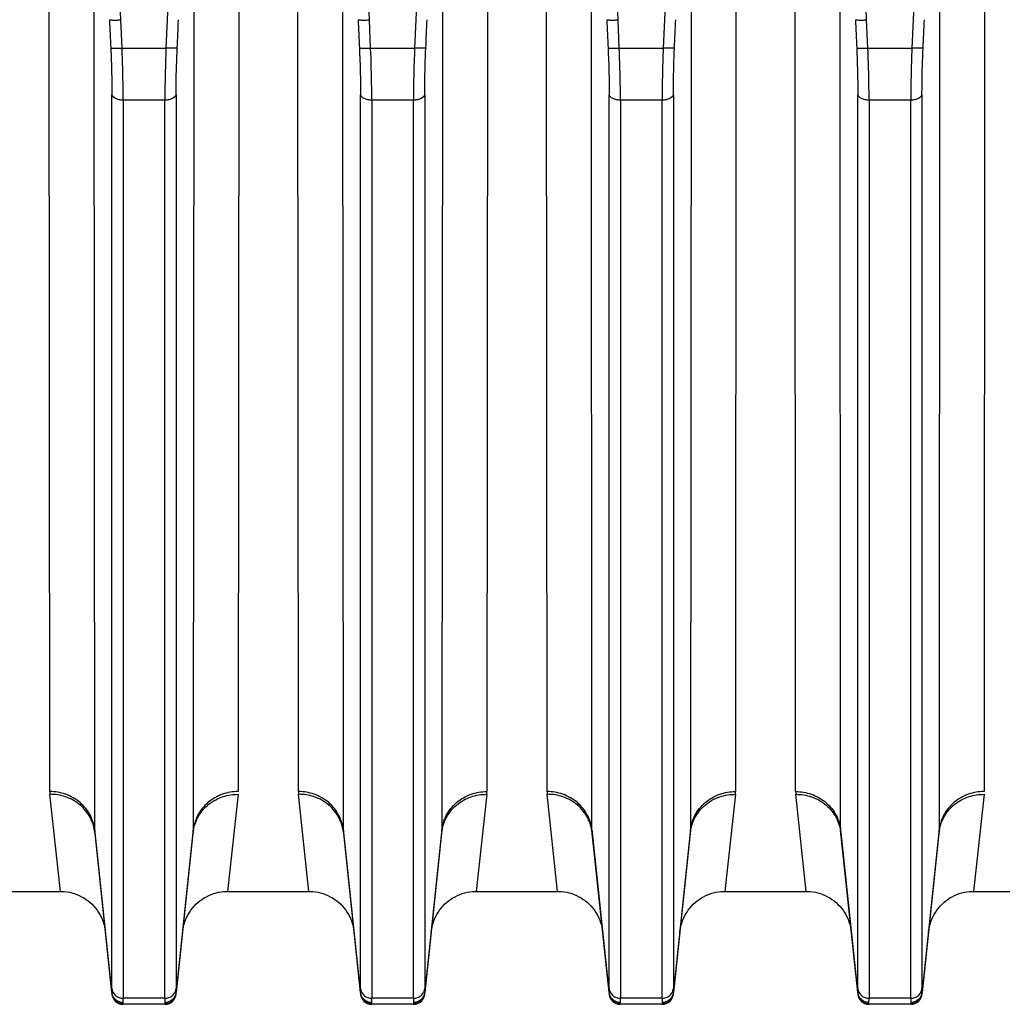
# Model space of a CAD drawing. Extents: x -1622 to 1181, y 8 to 1633.
# Tile 67 of 80: x 697 to 784, y 650 to 737. Entities that reach past the tile are written whole.
import ezdxf

# ---------------------------------------------------------------- set-up
doc = ezdxf.new("R2010")
doc.units = 0
doc.header["$LTSCALE"] = 65.395
doc.layers.get('0').update_dxf_attribs({"linetype": 'CONTINUOUS'})

msp = doc.modelspace()

# ---------------------------------------------------------------- linework, layer by layer
at = {"color": 9, "linetype": 'CONTINUOUS'}
for p, q in [((705.782, 737.405), (702.797, 805.498)), ((712.88, 805.498), (709.894, 737.405)), ((727.782, 737.405), (724.797, 805.498)), ((734.88, 805.498), (731.894, 737.405)), ((749.782, 737.405), (746.797, 805.498)), ((756.88, 805.498), (753.894, 737.405)), ((771.782, 737.405), (768.797, 805.498)), ((778.88, 805.498), (775.894, 737.405)), ((703.479, 665.678), (703.434, 744.208)), ((712.243, 744.208), (712.198, 665.678)), ((725.479, 665.678), (725.434, 744.208)), ((734.243, 744.208), (734.198, 665.678)), ((747.479, 665.678), (747.434, 744.208)), ((756.243, 744.208), (756.198, 665.678)), ((769.479, 665.678), (769.434, 744.208)), ((778.243, 744.208), (778.198, 665.678)), ((705.893, 734.903), (705.782, 737.405)), ((709.894, 737.405), (709.783, 734.903)), ((727.893, 734.903), (727.782, 737.405)), ((731.894, 737.405), (731.783, 734.903)), ((749.893, 734.903), (749.782, 737.405)), ((753.894, 737.405), (753.783, 734.903)), ((771.893, 734.903), (771.782, 737.405)), ((775.894, 737.405), (775.783, 734.903)), ((705.893, 734.903), (709.783, 734.903)), ((727.893, 734.903), (731.783, 734.903)), ((749.893, 734.903), (753.783, 734.903)), ((771.893, 734.903), (775.783, 734.903)), ((704.999, 651.647), (704.999, 730.783)), ((710.678, 730.784), (710.678, 651.647)), ((726.999, 651.647), (726.999, 730.783)), ((732.678, 730.784), (732.678, 651.647)), ((748.999, 651.647), (748.999, 730.783)), ((754.678, 730.784), (754.678, 651.647)), ((770.999, 651.647), (770.999, 730.783)), ((776.678, 730.784), (776.678, 651.647)), ((709.683, 730.306), (705.994, 730.306)), ((705.994, 730.306), (705.994, 650.795)), ((709.683, 650.795), (709.683, 730.306)), ((731.683, 730.306), (727.994, 730.306)), ((727.994, 730.306), (727.994, 650.795)), ((731.683, 650.795), (731.683, 730.306)), ((753.683, 730.306), (749.994, 730.306)), ((749.994, 730.306), (749.994, 650.795)), ((753.683, 650.795), (753.683, 730.306)), ((775.683, 730.306), (771.994, 730.306)), ((771.994, 730.306), (771.994, 650.795)), ((775.683, 650.795), (775.683, 730.306)), ((704.989, 651.309), (703.479, 665.678)), ((712.198, 665.678), (710.688, 651.309)), ((726.989, 651.309), (725.479, 665.678)), ((734.198, 665.678), (732.688, 651.309)), ((748.989, 651.309), (747.479, 665.678)), ((756.198, 665.678), (754.688, 651.309)), ((770.989, 651.309), (769.479, 665.678)), ((778.198, 665.678), (776.688, 651.309)), ((705.989, 650.259), (705.983, 650.318)), ((709.683, 650.795), (705.994, 650.795)), ((709.694, 650.318), (709.688, 650.259)), ((727.989, 650.259), (727.983, 650.318)), ((731.683, 650.795), (727.994, 650.795)), ((731.694, 650.318), (731.688, 650.259)), ((749.989, 650.259), (749.983, 650.318)), ((753.683, 650.795), (749.994, 650.795)), ((753.694, 650.318), (753.688, 650.259)), ((771.989, 650.259), (771.983, 650.318)), ((775.683, 650.795), (771.994, 650.795)), ((775.694, 650.318), (775.688, 650.259))]:
    msp.add_line(p, q, dxfattribs=at)
at = {"color": 2, "linetype": 'CONTINUOUS'}
for p, q in [((699.499, 669.094), (699.454, 745.993)), ((716.223, 745.993), (716.178, 669.094)), ((721.499, 669.094), (721.454, 745.993)), ((738.223, 745.993), (738.178, 669.094)), ((743.499, 669.094), (743.454, 745.993)), ((760.223, 745.993), (760.178, 669.094)), ((765.499, 669.094), (765.454, 745.993)), ((782.223, 745.993), (782.178, 669.094)), ((700.436, 660.259), (699.512, 668.849)), ((716.165, 668.849), (715.241, 660.259)), ((722.436, 660.259), (721.512, 668.849)), ((738.165, 668.849), (737.241, 660.259)), ((744.436, 660.259), (743.512, 668.849)), ((760.165, 668.849), (759.241, 660.259)), ((766.436, 660.259), (765.512, 668.849)), ((782.165, 668.849), (781.241, 660.259))]:
    msp.add_line(p, q, dxfattribs=at)
at = {"color": 6, "linetype": 'CONTINUOUS'}
for p, q in [((703.49, 665.469), (704.994, 651.154)), ((710.683, 651.154), (712.187, 665.469)), ((725.49, 665.469), (726.994, 651.154)), ((732.683, 651.154), (734.187, 665.469)), ((747.49, 665.469), (748.994, 651.154)), ((754.683, 651.154), (756.187, 665.469)), ((769.49, 665.469), (770.994, 651.154)), ((776.683, 651.154), (778.187, 665.469)), ((693.241, 660.259), (700.436, 660.259)), ((715.241, 660.259), (722.436, 660.259)), ((737.241, 660.259), (744.436, 660.259)), ((759.241, 660.259), (766.436, 660.259)), ((781.241, 660.259), (788.436, 660.259)), ((709.688, 650.259), (705.989, 650.259)), ((731.688, 650.259), (727.989, 650.259)), ((753.688, 650.259), (749.989, 650.259)), ((775.688, 650.259), (771.989, 650.259))]:
    msp.add_line(p, q, dxfattribs=at)
for points in [[(700.436, 660.259), (700.559, 660.257), (700.788, 660.243), (701.016, 660.216), (701.243, 660.177), (701.466, 660.124), (701.686, 660.058), (701.902, 659.98), (702.113, 659.89), (702.319, 659.788), (702.518, 659.674), (702.711, 659.549), (702.896, 659.413), (703.073, 659.267), (703.241, 659.11), (703.4, 658.945), (703.549, 658.77), (703.688, 658.588), (703.816, 658.397), (703.933, 658.2), (704.039, 657.996), (704.133, 657.786), (704.214, 657.572), (704.283, 657.353), (704.34, 657.13), (704.383, 656.904), (704.414, 656.677)], [(711.263, 656.677), (711.293, 656.904), (711.337, 657.13), (711.393, 657.353), (711.463, 657.572), (711.544, 657.786), (711.638, 657.996), (711.743, 658.2), (711.861, 658.397), (711.989, 658.588), (712.128, 658.77), (712.277, 658.945), (712.436, 659.11), (712.604, 659.267), (712.781, 659.413), (712.966, 659.549), (713.159, 659.674), (713.358, 659.788), (713.564, 659.89), (713.775, 659.98), (713.991, 660.058), (714.211, 660.124), (714.434, 660.177), (714.66, 660.216), (714.888, 660.243), (715.118, 660.257), (715.241, 660.259)], [(722.436, 660.259), (722.559, 660.257), (722.788, 660.243), (723.016, 660.216), (723.243, 660.177), (723.466, 660.124), (723.686, 660.058), (723.902, 659.98), (724.113, 659.89), (724.319, 659.788), (724.518, 659.674), (724.711, 659.549), (724.896, 659.413), (725.073, 659.267), (725.241, 659.11), (725.4, 658.945), (725.549, 658.77), (725.688, 658.588), (725.816, 658.397), (725.933, 658.2), (726.039, 657.996), (726.133, 657.786), (726.214, 657.572), (726.283, 657.353), (726.34, 657.13), (726.383, 656.904), (726.414, 656.677)], [(733.263, 656.677), (733.293, 656.904), (733.337, 657.13), (733.393, 657.353), (733.463, 657.572), (733.544, 657.786), (733.638, 657.996), (733.743, 658.2), (733.861, 658.397), (733.989, 658.588), (734.128, 658.77), (734.277, 658.945), (734.436, 659.11), (734.604, 659.267), (734.781, 659.413), (734.966, 659.549), (735.159, 659.674), (735.358, 659.788), (735.564, 659.89), (735.775, 659.98), (735.991, 660.058), (736.211, 660.124), (736.434, 660.177), (736.66, 660.216), (736.888, 660.243), (737.118, 660.257), (737.241, 660.259)], [(744.436, 660.259), (744.559, 660.257), (744.788, 660.243), (745.016, 660.216), (745.243, 660.177), (745.466, 660.124), (745.686, 660.058), (745.902, 659.98), (746.113, 659.89), (746.319, 659.788), (746.518, 659.674), (746.711, 659.549), (746.896, 659.413), (747.073, 659.267), (747.241, 659.11), (747.4, 658.945), (747.549, 658.77), (747.688, 658.588), (747.816, 658.397), (747.933, 658.2), (748.039, 657.996), (748.133, 657.786), (748.214, 657.572), (748.283, 657.353), (748.34, 657.13), (748.383, 656.904), (748.414, 656.677)], [(755.263, 656.677), (755.293, 656.904), (755.337, 657.13), (755.393, 657.353), (755.463, 657.572), (755.544, 657.786), (755.638, 657.996), (755.743, 658.2), (755.861, 658.397), (755.989, 658.588), (756.128, 658.77), (756.277, 658.945), (756.436, 659.11), (756.604, 659.267), (756.781, 659.413), (756.966, 659.549), (757.159, 659.674), (757.358, 659.788), (757.564, 659.89), (757.775, 659.98), (757.991, 660.058), (758.211, 660.124), (758.434, 660.177), (758.66, 660.216), (758.888, 660.243), (759.118, 660.257), (759.241, 660.259)], [(766.436, 660.259), (766.567, 660.257), (766.796, 660.243), (767.024, 660.215), (767.25, 660.175), (767.473, 660.122), (767.692, 660.056), (767.908, 659.978), (768.119, 659.888), (768.324, 659.785), (768.523, 659.671), (768.715, 659.546), (768.899, 659.41), (769.076, 659.264), (769.244, 659.108), (769.402, 658.942), (769.551, 658.768), (769.69, 658.585), (769.818, 658.395), (769.935, 658.198), (770.04, 657.994), (770.133, 657.785), (770.215, 657.57), (770.284, 657.352), (770.34, 657.129), (770.383, 656.904), (770.414, 656.677)], [(777.263, 656.677), (777.293, 656.904), (777.337, 657.129), (777.393, 657.352), (777.462, 657.57), (777.543, 657.785), (777.637, 657.994), (777.742, 658.198), (777.859, 658.395), (777.987, 658.585), (778.126, 658.768), (778.275, 658.942), (778.433, 659.108), (778.601, 659.264), (778.777, 659.41), (778.962, 659.546), (779.154, 659.671), (779.353, 659.785), (779.558, 659.888), (779.769, 659.978), (779.984, 660.056), (780.204, 660.122), (780.427, 660.175), (780.653, 660.215), (780.88, 660.243), (781.11, 660.257), (781.241, 660.259)]]:
    msp.add_lwpolyline(points, dxfattribs=at)
at = {"color": 2, "linetype": 'CONTINUOUS'}
for centre, radius, start, end in [((701.874, 669.099), 2.375, 180.13593, 186.06011), ((723.874, 669.099), 2.375, 180.13593, 186.06011), ((735.803, 669.099), 2.375, 353.93989, 359.86407), ((745.874, 669.099), 2.375, 180.13593, 186.06011), ((757.803, 669.099), 2.375, 353.93989, 359.86407), ((767.874, 669.099), 2.375, 180.13593, 186.06011), ((710.177, 665.68), 2.021, 354.01615, 359.9663), ((715.708, 665.098), 3.54, 170.60933, 173.98787), ((715.755, 665.091), 3.588, 170.27727, 170.6164), ((776.177, 665.68), 2.021, 354.01615, 359.9663), ((781.708, 665.098), 3.54, 170.60933, 173.98787), ((781.755, 665.091), 3.588, 170.27727, 170.6164), ((705.948, 651.406), 0.964, 185.74228, 190.60356), ((709.719, 651.407), 0.974, 344.80753, 354.23398), ((709.795, 651.243), 0.895, 1.73903, 4.23336), ((727.948, 651.406), 0.964, 185.74228, 190.60356), ((731.719, 651.407), 0.974, 344.80753, 354.23398), ((731.795, 651.243), 0.895, 1.73903, 4.23336), ((749.948, 651.406), 0.964, 185.74228, 190.60356), ((753.719, 651.407), 0.974, 344.80753, 354.23398), ((753.795, 651.243), 0.895, 1.73903, 4.23336), ((771.948, 651.406), 0.964, 185.74228, 190.60356), ((775.719, 651.407), 0.974, 344.80753, 354.23398), ((775.795, 651.243), 0.895, 1.73903, 4.23336)]:
    msp.add_arc(centre, radius, start, end, dxfattribs=at)
at = {"color": 9, "linetype": 'CONTINUOUS'}
for centre, start, end in [((705.499, 665.68), 180.03371, 185.98384), ((727.499, 665.68), 180.03371, 185.98384), ((732.177, 665.68), 354.01616, 359.96629), ((749.499, 665.68), 180.03371, 185.98384), ((754.177, 665.68), 354.01616, 359.96629), ((771.499, 665.68), 180.03371, 185.98384)]:
    msp.add_arc(centre, 2.021, start, end, dxfattribs=at)
at = {"color": 6, "linetype": 'CONTINUOUS'}
for centre, start, end in [((705.989, 651.259), 186.00001, 270), ((709.688, 651.259), 270, 354), ((727.989, 651.259), 186.00001, 270), ((731.688, 651.259), 270, 354), ((749.989, 651.259), 186.00001, 270), ((753.688, 651.259), 270, 354), ((771.989, 651.259), 186.00001, 270), ((775.688, 651.259), 270, 354)]:
    msp.add_arc(centre, 1, start, end, dxfattribs=at)
at = {"color": 9, "linetype": 'CONTINUOUS'}
for points in [[(704.787, 737.425), (704.824, 736.59), (704.861, 735.756), (704.898, 734.922)], [(710.778, 734.922), (710.816, 735.756), (710.853, 736.59), (710.889, 737.425)], [(726.787, 737.425), (726.824, 736.59), (726.861, 735.756), (726.898, 734.922)], [(732.778, 734.922), (732.816, 735.756), (732.853, 736.59), (732.889, 737.425)], [(748.787, 737.425), (748.824, 736.59), (748.861, 735.756), (748.898, 734.922)], [(754.778, 734.922), (754.816, 735.756), (754.853, 736.59), (754.889, 737.425)], [(770.787, 737.425), (770.824, 736.59), (770.861, 735.756), (770.898, 734.922)], [(776.778, 734.922), (776.816, 735.756), (776.853, 736.59), (776.889, 737.425)]]:
    msp.add_open_spline(points, degree=3, dxfattribs=at)
at = {"color": 6, "linetype": 'CONTINUOUS'}
for points in [[(704.787, 737.425), (704.797, 737.418), (704.832, 737.411), (704.897, 737.402), (704.993, 737.397), (705.116, 737.393), (705.262, 737.392), (705.486, 737.394), (705.662, 737.399), (705.782, 737.405)], [(726.787, 737.425), (726.797, 737.418), (726.832, 737.411), (726.897, 737.402), (726.993, 737.397), (727.116, 737.393), (727.262, 737.392), (727.486, 737.394), (727.662, 737.399), (727.782, 737.405)], [(748.787, 737.425), (748.797, 737.418), (748.832, 737.411), (748.897, 737.402), (748.993, 737.397), (749.116, 737.393), (749.262, 737.392), (749.486, 737.394), (749.662, 737.399), (749.782, 737.405)], [(770.787, 737.425), (770.797, 737.418), (770.832, 737.411), (770.897, 737.402), (770.993, 737.397), (771.116, 737.393), (771.262, 737.392), (771.486, 737.394), (771.662, 737.399), (771.782, 737.405)]]:
    msp.add_open_spline(points, degree=3, knots=[0, 0, 0, 0, 0.035333, 0.1024, 0.199746, 0.32428, 0.471855, 0.637489, 1, 1, 1, 1], dxfattribs=at)
at = {"color": 9, "linetype": 'CONTINUOUS'}
for points, knots in [([(704.898, 734.923), (704.915, 734.56), (704.97, 733.181), (704.999, 731.8), (704.999, 730.783)], [0, 0, 0, 0, 0.263006, 1, 1, 1, 1]), ([(704.898, 734.922), (704.907, 734.916), (704.94, 734.909), (705.003, 734.9), (705.101, 734.894), (705.228, 734.89), (705.379, 734.889), (705.604, 734.892), (705.777, 734.898), (705.893, 734.903)], [0, 0, 0, 0, 0.032317, 0.096482, 0.194812, 0.324121, 0.478887, 0.649697, 1, 1, 1, 1]), ([(705.994, 730.306), (705.994, 730.664), (705.984, 732.196), (705.941, 733.729), (705.893, 734.903)], [0, 0, 0, 0, 0.233224, 1, 1, 1, 1]), ([(709.783, 734.903), (709.767, 734.5), (709.712, 732.968), (709.683, 731.436), (709.683, 730.306)], [0, 0, 0, 0, 0.263044, 1, 1, 1, 1]), ([(710.778, 734.922), (710.77, 734.916), (710.737, 734.909), (710.674, 734.9), (710.576, 734.894), (710.449, 734.89), (710.298, 734.889), (710.073, 734.892), (709.9, 734.898), (709.783, 734.903)], [0, 0, 0, 0, 0.032317, 0.096482, 0.194812, 0.324121, 0.478887, 0.649697, 1, 1, 1, 1]), ([(710.678, 730.784), (710.678, 731.105), (710.688, 732.485), (710.731, 733.865), (710.778, 734.922)], [0, 0, 0, 0, 0.233209, 1, 1, 1, 1]), ([(726.898, 734.923), (726.915, 734.56), (726.97, 733.181), (726.999, 731.8), (726.999, 730.783)], [0, 0, 0, 0, 0.263006, 1, 1, 1, 1]), ([(726.898, 734.922), (726.907, 734.916), (726.94, 734.909), (727.003, 734.9), (727.101, 734.894), (727.228, 734.89), (727.379, 734.889), (727.604, 734.892), (727.777, 734.898), (727.893, 734.903)], [0, 0, 0, 0, 0.032317, 0.096482, 0.194812, 0.324121, 0.478887, 0.649697, 1, 1, 1, 1]), ([(727.994, 730.306), (727.994, 730.664), (727.984, 732.196), (727.941, 733.729), (727.893, 734.903)], [0, 0, 0, 0, 0.233224, 1, 1, 1, 1]), ([(731.783, 734.903), (731.767, 734.5), (731.712, 732.968), (731.683, 731.436), (731.683, 730.306)], [0, 0, 0, 0, 0.263044, 1, 1, 1, 1]), ([(732.778, 734.922), (732.77, 734.916), (732.737, 734.909), (732.674, 734.9), (732.576, 734.894), (732.449, 734.89), (732.298, 734.889), (732.073, 734.892), (731.9, 734.898), (731.783, 734.903)], [0, 0, 0, 0, 0.032317, 0.096482, 0.194812, 0.324121, 0.478887, 0.649697, 1, 1, 1, 1]), ([(732.678, 730.784), (732.678, 731.105), (732.688, 732.485), (732.731, 733.865), (732.778, 734.922)], [0, 0, 0, 0, 0.233209, 1, 1, 1, 1]), ([(748.898, 734.923), (748.915, 734.56), (748.97, 733.181), (748.999, 731.8), (748.999, 730.783)], [0, 0, 0, 0, 0.263006, 1, 1, 1, 1]), ([(748.898, 734.922), (748.907, 734.916), (748.94, 734.909), (749.003, 734.9), (749.101, 734.894), (749.228, 734.89), (749.379, 734.889), (749.604, 734.892), (749.777, 734.898), (749.893, 734.903)], [0, 0, 0, 0, 0.032317, 0.096482, 0.194812, 0.324121, 0.478887, 0.649697, 1, 1, 1, 1]), ([(749.994, 730.306), (749.994, 730.664), (749.984, 732.196), (749.941, 733.729), (749.893, 734.903)], [0, 0, 0, 0, 0.233224, 1, 1, 1, 1]), ([(753.783, 734.903), (753.767, 734.5), (753.712, 732.968), (753.683, 731.436), (753.683, 730.306)], [0, 0, 0, 0, 0.263044, 1, 1, 1, 1]), ([(754.778, 734.922), (754.77, 734.916), (754.737, 734.909), (754.674, 734.9), (754.576, 734.894), (754.449, 734.89), (754.298, 734.889), (754.073, 734.892), (753.9, 734.898), (753.783, 734.903)], [0, 0, 0, 0, 0.032317, 0.096482, 0.194812, 0.324121, 0.478887, 0.649697, 1, 1, 1, 1]), ([(754.678, 730.784), (754.678, 731.105), (754.688, 732.485), (754.731, 733.865), (754.778, 734.922)], [0, 0, 0, 0, 0.233209, 1, 1, 1, 1]), ([(770.898, 734.923), (770.915, 734.56), (770.97, 733.181), (770.999, 731.8), (770.999, 730.783)], [0, 0, 0, 0, 0.263006, 1, 1, 1, 1]), ([(770.898, 734.922), (770.907, 734.916), (770.94, 734.909), (771.003, 734.9), (771.101, 734.894), (771.228, 734.89), (771.379, 734.889), (771.604, 734.892), (771.777, 734.898), (771.893, 734.903)], [0, 0, 0, 0, 0.032317, 0.096482, 0.194812, 0.324121, 0.478887, 0.649697, 1, 1, 1, 1]), ([(771.994, 730.306), (771.994, 730.664), (771.984, 732.196), (771.941, 733.729), (771.893, 734.903)], [0, 0, 0, 0, 0.233224, 1, 1, 1, 1]), ([(775.783, 734.903), (775.767, 734.5), (775.712, 732.968), (775.683, 731.436), (775.683, 730.306)], [0, 0, 0, 0, 0.263044, 1, 1, 1, 1]), ([(776.778, 734.922), (776.77, 734.916), (776.737, 734.909), (776.674, 734.9), (776.576, 734.894), (776.449, 734.89), (776.298, 734.889), (776.073, 734.892), (775.9, 734.898), (775.783, 734.903)], [0, 0, 0, 0, 0.032317, 0.096482, 0.194812, 0.324121, 0.478887, 0.649697, 1, 1, 1, 1]), ([(776.678, 730.784), (776.678, 731.105), (776.688, 732.485), (776.731, 733.865), (776.778, 734.922)], [0, 0, 0, 0, 0.233209, 1, 1, 1, 1]), ([(705.994, 730.306), (705.877, 730.306), (705.702, 730.322), (705.477, 730.379), (705.23, 730.473), (705.027, 730.629), (704.999, 730.783)], [0, 0, 0, 0, 0.301639, 0.452764, 0.595429, 1, 1, 1, 1]), ([(710.678, 730.783), (710.649, 730.629), (710.447, 730.473), (710.2, 730.379), (709.975, 730.322), (709.8, 730.306), (709.683, 730.306)], [0, 0, 0, 0, 0.404571, 0.547236, 0.698361, 1, 1, 1, 1]), ([(727.994, 730.306), (727.877, 730.306), (727.702, 730.322), (727.477, 730.379), (727.23, 730.473), (727.027, 730.629), (726.999, 730.783)], [0, 0, 0, 0, 0.301639, 0.452764, 0.595429, 1, 1, 1, 1]), ([(732.678, 730.783), (732.649, 730.629), (732.447, 730.473), (732.2, 730.379), (731.975, 730.322), (731.8, 730.306), (731.683, 730.306)], [0, 0, 0, 0, 0.404571, 0.547236, 0.698361, 1, 1, 1, 1]), ([(749.994, 730.306), (749.877, 730.306), (749.702, 730.322), (749.477, 730.379), (749.23, 730.473), (749.027, 730.629), (748.999, 730.783)], [0, 0, 0, 0, 0.301639, 0.452764, 0.595429, 1, 1, 1, 1]), ([(754.678, 730.783), (754.649, 730.629), (754.447, 730.473), (754.2, 730.379), (753.975, 730.322), (753.8, 730.306), (753.683, 730.306)], [0, 0, 0, 0, 0.404571, 0.547236, 0.698361, 1, 1, 1, 1]), ([(771.994, 730.306), (771.877, 730.306), (771.702, 730.322), (771.477, 730.379), (771.23, 730.473), (771.027, 730.629), (770.999, 730.783)], [0, 0, 0, 0, 0.301639, 0.452764, 0.595429, 1, 1, 1, 1]), ([(776.678, 730.783), (776.649, 730.629), (776.447, 730.473), (776.2, 730.379), (775.975, 730.322), (775.8, 730.306), (775.683, 730.306)], [0, 0, 0, 0, 0.404571, 0.547236, 0.698361, 1, 1, 1, 1]), ([(703.479, 665.678), (703.432, 666.124), (703.155, 667.045), (702.236, 668.192), (700.944, 668.93), (699.969, 669.094), (699.499, 669.094)], [0, 0, 0, 0, 0.235421, 0.491721, 0.753101, 1, 1, 1, 1]), ([(703.49, 665.469), (703.443, 665.914), (703.167, 666.832), (702.248, 667.973), (700.955, 668.7), (699.981, 668.854), (699.512, 668.849)], [0, 0, 0, 0, 0.235812, 0.491818, 0.752853, 1, 1, 1, 1]), ([(725.479, 665.678), (725.432, 666.124), (725.155, 667.045), (724.236, 668.192), (722.944, 668.93), (721.969, 669.094), (721.499, 669.094)], [0, 0, 0, 0, 0.235421, 0.491721, 0.753101, 1, 1, 1, 1]), ([(725.49, 665.469), (725.443, 665.914), (725.167, 666.832), (724.248, 667.973), (722.955, 668.7), (721.981, 668.854), (721.512, 668.849)], [0, 0, 0, 0, 0.235812, 0.491818, 0.752853, 1, 1, 1, 1]), ([(734.187, 665.469), (734.234, 665.914), (734.51, 666.833), (735.429, 667.974), (736.722, 668.7), (737.696, 668.854), (738.165, 668.849)], [0, 0, 0, 0, 0.235816, 0.491823, 0.752856, 1, 1, 1, 1]), ([(734.198, 665.678), (734.245, 666.124), (734.522, 667.045), (735.44, 668.192), (736.733, 668.93), (737.708, 669.094), (738.178, 669.094)], [0, 0, 0, 0, 0.23542, 0.491719, 0.753099, 1, 1, 1, 1]), ([(747.479, 665.678), (747.432, 666.124), (747.155, 667.045), (746.236, 668.192), (744.944, 668.93), (743.969, 669.094), (743.499, 669.094)], [0, 0, 0, 0, 0.235421, 0.491721, 0.753101, 1, 1, 1, 1]), ([(747.49, 665.469), (747.443, 665.914), (747.167, 666.832), (746.248, 667.973), (744.955, 668.7), (743.981, 668.854), (743.512, 668.849)], [0, 0, 0, 0, 0.235812, 0.491818, 0.752853, 1, 1, 1, 1]), ([(756.187, 665.469), (756.234, 665.914), (756.51, 666.833), (757.429, 667.974), (758.722, 668.7), (759.696, 668.854), (760.165, 668.849)], [0, 0, 0, 0, 0.235816, 0.491823, 0.752856, 1, 1, 1, 1]), ([(756.198, 665.678), (756.245, 666.124), (756.522, 667.045), (757.44, 668.192), (758.733, 668.93), (759.708, 669.094), (760.178, 669.094)], [0, 0, 0, 0, 0.23542, 0.491719, 0.753099, 1, 1, 1, 1]), ([(765.499, 669.094), (765.969, 669.094), (766.944, 668.93), (768.236, 668.192), (769.155, 667.045), (769.432, 666.124), (769.479, 665.678)], [0, 0, 0, 0, 0.246901, 0.508281, 0.76458, 1, 1, 1, 1]), ([(765.512, 668.849), (765.981, 668.854), (766.955, 668.7), (768.248, 667.974), (769.167, 666.833), (769.443, 665.914), (769.49, 665.469)], [0, 0, 0, 0, 0.247144, 0.508177, 0.764184, 1, 1, 1, 1]), ([(704.999, 651.647), (704.999, 651.613), (704.998, 651.5), (704.995, 651.387), (704.989, 651.309)], [0, 0, 0, 0, 0.303573, 1, 1, 1, 1]), ([(704.999, 651.647), (705.01, 651.536), (705.08, 651.306), (705.309, 651.02), (705.632, 650.836), (705.876, 650.795), (705.994, 650.795)], [0, 0, 0, 0, 0.235193, 0.491406, 0.752889, 1, 1, 1, 1]), ([(709.683, 650.795), (709.801, 650.795), (710.045, 650.836), (710.368, 651.02), (710.597, 651.306), (710.667, 651.536), (710.678, 651.647)], [0, 0, 0, 0, 0.247111, 0.508594, 0.764807, 1, 1, 1, 1]), ([(710.688, 651.309), (710.686, 651.331), (710.679, 651.444), (710.678, 651.557), (710.678, 651.647)], [0, 0, 0, 0, 0.196193, 1, 1, 1, 1]), ([(726.999, 651.647), (726.999, 651.613), (726.998, 651.5), (726.995, 651.387), (726.989, 651.309)], [0, 0, 0, 0, 0.303573, 1, 1, 1, 1]), ([(726.999, 651.647), (727.01, 651.536), (727.08, 651.306), (727.309, 651.02), (727.632, 650.836), (727.876, 650.795), (727.994, 650.795)], [0, 0, 0, 0, 0.235193, 0.491406, 0.752889, 1, 1, 1, 1]), ([(731.683, 650.795), (731.801, 650.795), (732.045, 650.836), (732.368, 651.02), (732.597, 651.306), (732.667, 651.536), (732.678, 651.647)], [0, 0, 0, 0, 0.247111, 0.508594, 0.764807, 1, 1, 1, 1]), ([(732.688, 651.309), (732.686, 651.331), (732.679, 651.444), (732.678, 651.557), (732.678, 651.647)], [0, 0, 0, 0, 0.196193, 1, 1, 1, 1]), ([(748.999, 651.647), (748.999, 651.613), (748.998, 651.5), (748.995, 651.387), (748.989, 651.309)], [0, 0, 0, 0, 0.303573, 1, 1, 1, 1]), ([(748.999, 651.647), (749.01, 651.536), (749.08, 651.306), (749.309, 651.02), (749.632, 650.836), (749.876, 650.795), (749.994, 650.795)], [0, 0, 0, 0, 0.235193, 0.491406, 0.752889, 1, 1, 1, 1]), ([(753.683, 650.795), (753.801, 650.795), (754.045, 650.836), (754.368, 651.02), (754.597, 651.306), (754.667, 651.536), (754.678, 651.647)], [0, 0, 0, 0, 0.247111, 0.508594, 0.764807, 1, 1, 1, 1]), ([(754.688, 651.309), (754.686, 651.331), (754.679, 651.444), (754.678, 651.557), (754.678, 651.647)], [0, 0, 0, 0, 0.196193, 1, 1, 1, 1]), ([(770.999, 651.647), (770.999, 651.613), (770.998, 651.5), (770.995, 651.387), (770.989, 651.309)], [0, 0, 0, 0, 0.303573, 1, 1, 1, 1]), ([(770.999, 651.647), (771.01, 651.536), (771.08, 651.306), (771.309, 651.02), (771.632, 650.836), (771.876, 650.795), (771.994, 650.795)], [0, 0, 0, 0, 0.235193, 0.491406, 0.752889, 1, 1, 1, 1]), ([(775.683, 650.795), (775.801, 650.795), (776.045, 650.836), (776.368, 651.02), (776.597, 651.306), (776.667, 651.536), (776.678, 651.647)], [0, 0, 0, 0, 0.247111, 0.508594, 0.764807, 1, 1, 1, 1]), ([(776.688, 651.309), (776.686, 651.331), (776.679, 651.444), (776.678, 651.557), (776.678, 651.647)], [0, 0, 0, 0, 0.196193, 1, 1, 1, 1]), ([(705.984, 650.419), (705.986, 650.444), (705.993, 650.569), (705.994, 650.694), (705.994, 650.795)], [0, 0, 0, 0, 0.19609, 1, 1, 1, 1]), ([(709.683, 650.795), (709.683, 650.757), (709.684, 650.632), (709.687, 650.506), (709.693, 650.419)], [0, 0, 0, 0, 0.303672, 1, 1, 1, 1]), ([(727.984, 650.419), (727.986, 650.444), (727.993, 650.569), (727.994, 650.694), (727.994, 650.795)], [0, 0, 0, 0, 0.19609, 1, 1, 1, 1]), ([(731.683, 650.795), (731.683, 650.757), (731.684, 650.632), (731.687, 650.506), (731.693, 650.419)], [0, 0, 0, 0, 0.303672, 1, 1, 1, 1]), ([(749.984, 650.419), (749.986, 650.444), (749.993, 650.569), (749.994, 650.694), (749.994, 650.795)], [0, 0, 0, 0, 0.19609, 1, 1, 1, 1]), ([(753.683, 650.795), (753.683, 650.757), (753.684, 650.632), (753.687, 650.506), (753.693, 650.419)], [0, 0, 0, 0, 0.303672, 1, 1, 1, 1]), ([(771.984, 650.419), (771.986, 650.444), (771.993, 650.569), (771.994, 650.694), (771.994, 650.795)], [0, 0, 0, 0, 0.19609, 1, 1, 1, 1]), ([(775.683, 650.795), (775.683, 650.757), (775.684, 650.632), (775.687, 650.506), (775.693, 650.419)], [0, 0, 0, 0, 0.303672, 1, 1, 1, 1])]:
    msp.add_open_spline(points, degree=3, knots=knots, dxfattribs=at)
at = {"color": 2, "linetype": 'CONTINUOUS'}
for points, knots in [([(716.178, 669.094), (715.708, 669.094), (714.733, 668.93), (713.44, 668.192), (712.522, 667.045), (712.245, 666.124), (712.198, 665.678)], [0, 0, 0, 0, 0.246899, 0.508279, 0.764579, 1, 1, 1, 1]), ([(712.219, 665.697), (712.292, 666.126), (712.609, 666.995), (713.537, 668.051), (714.789, 668.714), (715.718, 668.853), (716.165, 668.849)], [0, 0, 0, 0, 0.238554, 0.494897, 0.754454, 1, 1, 1, 1]), ([(782.178, 669.094), (781.708, 669.094), (780.733, 668.93), (779.44, 668.192), (778.522, 667.045), (778.245, 666.124), (778.198, 665.678)], [0, 0, 0, 0, 0.246899, 0.508279, 0.764579, 1, 1, 1, 1]), ([(778.219, 665.697), (778.292, 666.126), (778.609, 666.995), (779.537, 668.051), (780.789, 668.714), (781.718, 668.853), (782.165, 668.849)], [0, 0, 0, 0, 0.238554, 0.494897, 0.754454, 1, 1, 1, 1]), ([(704.989, 651.309), (704.988, 651.299), (704.986, 651.265), (704.986, 651.231), (704.989, 651.207)], [0, 0, 0, 0, 0.291566, 1, 1, 1, 1]), ([(704.989, 651.207), (705.001, 651.087), (705.072, 650.849), (705.299, 650.555), (705.617, 650.362), (705.862, 650.318), (705.983, 650.318)], [0, 0, 0, 0, 0.24935, 0.499054, 0.749306, 1, 1, 1, 1]), ([(705.984, 650.419), (705.874, 650.42), (705.644, 650.458), (705.335, 650.629), (705.103, 650.899), (705.021, 651.119), (705.001, 651.228)], [0, 0, 0, 0, 0.240982, 0.4985, 0.756686, 1, 1, 1, 1]), ([(710.659, 651.152), (710.602, 650.944), (710.342, 650.561), (709.904, 650.42), (709.693, 650.419)], [0, 0, 0, 0, 0.50454, 1, 1, 1, 1]), ([(709.694, 650.318), (709.815, 650.318), (710.06, 650.362), (710.378, 650.555), (710.605, 650.849), (710.675, 651.087), (710.688, 651.207)], [0, 0, 0, 0, 0.250673, 0.500909, 0.750629, 1, 1, 1, 1]), ([(710.688, 651.207), (710.689, 651.212), (710.69, 651.233), (710.69, 651.254), (710.69, 651.27)], [0, 0, 0, 0, 0.220796, 1, 1, 1, 1]), ([(726.989, 651.309), (726.988, 651.299), (726.986, 651.265), (726.986, 651.231), (726.989, 651.207)], [0, 0, 0, 0, 0.291566, 1, 1, 1, 1]), ([(726.989, 651.207), (727.001, 651.087), (727.072, 650.849), (727.299, 650.555), (727.617, 650.362), (727.862, 650.318), (727.983, 650.318)], [0, 0, 0, 0, 0.24935, 0.499054, 0.749306, 1, 1, 1, 1]), ([(727.984, 650.419), (727.874, 650.42), (727.644, 650.458), (727.335, 650.629), (727.103, 650.899), (727.021, 651.119), (727.001, 651.228)], [0, 0, 0, 0, 0.240982, 0.4985, 0.756686, 1, 1, 1, 1]), ([(732.659, 651.152), (732.602, 650.944), (732.342, 650.561), (731.904, 650.42), (731.693, 650.419)], [0, 0, 0, 0, 0.50454, 1, 1, 1, 1]), ([(731.694, 650.318), (731.815, 650.318), (732.06, 650.362), (732.378, 650.555), (732.605, 650.849), (732.675, 651.087), (732.688, 651.207)], [0, 0, 0, 0, 0.250673, 0.500909, 0.750629, 1, 1, 1, 1]), ([(732.688, 651.207), (732.689, 651.212), (732.69, 651.233), (732.69, 651.254), (732.69, 651.27)], [0, 0, 0, 0, 0.220796, 1, 1, 1, 1]), ([(748.989, 651.309), (748.988, 651.299), (748.986, 651.265), (748.986, 651.231), (748.989, 651.207)], [0, 0, 0, 0, 0.291566, 1, 1, 1, 1]), ([(748.989, 651.207), (749.001, 651.087), (749.072, 650.849), (749.299, 650.555), (749.617, 650.362), (749.862, 650.318), (749.983, 650.318)], [0, 0, 0, 0, 0.24935, 0.499054, 0.749306, 1, 1, 1, 1]), ([(749.984, 650.419), (749.874, 650.42), (749.644, 650.458), (749.335, 650.629), (749.103, 650.899), (749.021, 651.119), (749.001, 651.228)], [0, 0, 0, 0, 0.240982, 0.4985, 0.756686, 1, 1, 1, 1]), ([(754.659, 651.152), (754.602, 650.944), (754.342, 650.561), (753.904, 650.42), (753.693, 650.419)], [0, 0, 0, 0, 0.50454, 1, 1, 1, 1]), ([(753.694, 650.318), (753.815, 650.318), (754.06, 650.362), (754.378, 650.555), (754.605, 650.849), (754.675, 651.087), (754.688, 651.207)], [0, 0, 0, 0, 0.250673, 0.500909, 0.750629, 1, 1, 1, 1]), ([(754.688, 651.207), (754.689, 651.212), (754.69, 651.233), (754.69, 651.254), (754.69, 651.27)], [0, 0, 0, 0, 0.220796, 1, 1, 1, 1]), ([(770.989, 651.309), (770.988, 651.299), (770.986, 651.265), (770.986, 651.231), (770.989, 651.207)], [0, 0, 0, 0, 0.291566, 1, 1, 1, 1]), ([(770.989, 651.207), (771.001, 651.087), (771.072, 650.849), (771.299, 650.555), (771.617, 650.362), (771.862, 650.318), (771.983, 650.318)], [0, 0, 0, 0, 0.24935, 0.499054, 0.749306, 1, 1, 1, 1]), ([(771.984, 650.419), (771.874, 650.42), (771.644, 650.458), (771.335, 650.629), (771.103, 650.899), (771.021, 651.119), (771.001, 651.228)], [0, 0, 0, 0, 0.240982, 0.4985, 0.756686, 1, 1, 1, 1]), ([(776.659, 651.152), (776.602, 650.944), (776.342, 650.561), (775.904, 650.42), (775.693, 650.419)], [0, 0, 0, 0, 0.50454, 1, 1, 1, 1]), ([(775.694, 650.318), (775.815, 650.318), (776.06, 650.362), (776.378, 650.555), (776.605, 650.849), (776.675, 651.087), (776.688, 651.207)], [0, 0, 0, 0, 0.250673, 0.500909, 0.750629, 1, 1, 1, 1]), ([(776.688, 651.207), (776.689, 651.212), (776.69, 651.233), (776.69, 651.254), (776.69, 651.27)], [0, 0, 0, 0, 0.220796, 1, 1, 1, 1]), ([(705.983, 650.318), (705.983, 650.325), (705.981, 650.358), (705.982, 650.392), (705.984, 650.419)], [0, 0, 0, 0, 0.204363, 1, 1, 1, 1]), ([(709.693, 650.419), (709.693, 650.409), (709.695, 650.376), (709.696, 650.341), (709.694, 650.318)], [0, 0, 0, 0, 0.296126, 1, 1, 1, 1]), ([(727.983, 650.318), (727.983, 650.325), (727.981, 650.358), (727.982, 650.392), (727.984, 650.419)], [0, 0, 0, 0, 0.204363, 1, 1, 1, 1]), ([(731.693, 650.419), (731.693, 650.409), (731.695, 650.376), (731.696, 650.341), (731.694, 650.318)], [0, 0, 0, 0, 0.296126, 1, 1, 1, 1]), ([(749.983, 650.318), (749.983, 650.325), (749.981, 650.358), (749.982, 650.392), (749.984, 650.419)], [0, 0, 0, 0, 0.204363, 1, 1, 1, 1]), ([(753.693, 650.419), (753.693, 650.409), (753.695, 650.376), (753.696, 650.341), (753.694, 650.318)], [0, 0, 0, 0, 0.296126, 1, 1, 1, 1]), ([(771.983, 650.318), (771.983, 650.325), (771.981, 650.358), (771.982, 650.392), (771.984, 650.419)], [0, 0, 0, 0, 0.204363, 1, 1, 1, 1]), ([(775.693, 650.419), (775.693, 650.409), (775.695, 650.376), (775.696, 650.341), (775.694, 650.318)], [0, 0, 0, 0, 0.296126, 1, 1, 1, 1])]:
    msp.add_open_spline(points, degree=3, knots=knots, dxfattribs=at)

doc.saveas('drawing.dxf')
